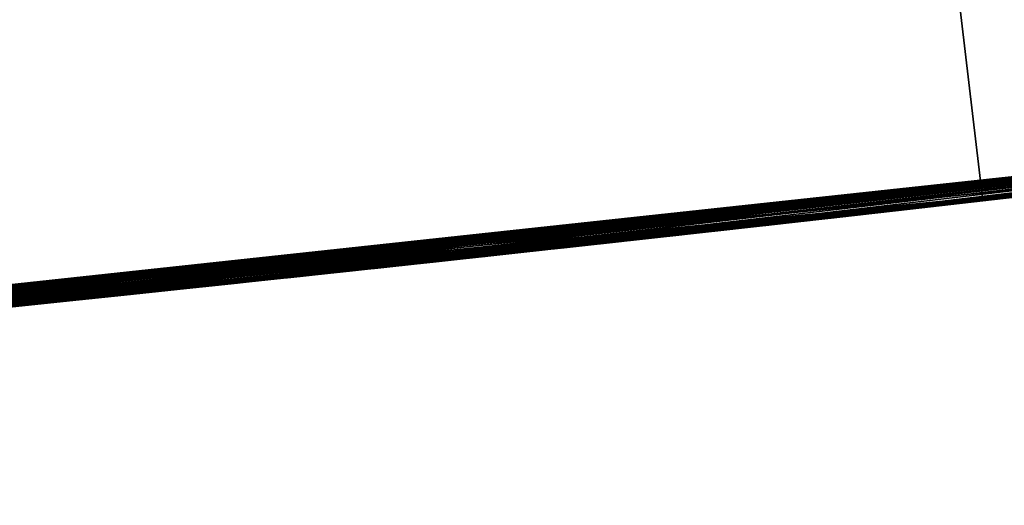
# Model space of a CAD drawing. Header units: millimetres. Extents: x -20 to 891, y -20 to 307.
# Tile 66 of 113: x 873.235 to 873.447, y 8.849 to 8.953. Entities that reach past the tile are written whole.
import ezdxf

# ---------------------------------------------------------------- set-up
doc = ezdxf.new("R2010")
doc.units = ezdxf.units.MM
doc.header["$LTSCALE"] = 41.718519
for name, color, linetype in [('78', 7, 'CONTINUOUS'), ('79', 7, 'CONTINUOUS'), ('80', 7, 'CONTINUOUS'), ('85', 7, 'CONTINUOUS'), ('88', 7, 'CONTINUOUS'), ('93', 7, 'CONTINUOUS')]:
    doc.layers.add(name, color=color, linetype=linetype)

msp = doc.modelspace()

# ---------------------------------------------------------------- linework, layer by layer
at = {"layer": '78', "linetype": 'Continuous'}
for points in [[(866.54525, 48.24282, 65), (873.45983, 8.91633, 65), (867.12396, 48.37132, 65), (866.54525, 48.24282, 65)], [(873.45983, 8.91633, 65), (874.04762, 8.99293, 65), (867.12396, 48.37132, 65), (873.45983, 8.91633, 65)], [(872.87006, 8.85719, 65), (873.45983, 8.91633, 65), (866.54525, 48.24282, 65), (872.87006, 8.85719, 65)]]:
    msp.add_3dface(points, dxfattribs=at)
at = {"layer": '79', "linetype": 'Continuous'}
for points in [[(872.84444, 8.85502), (872.16423, 10.11124), (873.28988, 10.20536), (872.84444, 8.85502)], [(873.44273, 8.91437), (872.84444, 8.85502), (873.28988, 10.20536), (873.44273, 8.91437)], [(874.03906, 8.99169), (873.44273, 8.91437), (873.28988, 10.20536), (874.03906, 8.99169)]]:
    msp.add_3dface(points, dxfattribs=at)
at = {"layer": '80', "linetype": 'Continuous'}
for points in [[(874.03906, 8.99169), (873.45337, 8.91559, 5.36339), (873.44273, 8.91437), (874.03906, 8.99169)], [(873.90283, 8.97242, 16.574), (873.39674, 8.90916, 16.55589), (873.89441, 8.97126, 15.67418), (873.90283, 8.97242, 16.574)], [(873.89441, 8.97126, 15.67418), (873.39674, 8.90916, 16.55589), (873.77877, 8.9557, 15.69056), (873.89441, 8.97126, 15.67418)], [(873.77877, 8.9557, 15.69056), (873.39674, 8.90916, 16.55589), (873.66173, 8.94065, 15.6939), (873.77877, 8.9557, 15.69056)], [(873.74997, 8.95193, 10.4396), (872.86904, 8.8571, 11.96327), (872.86263, 8.85656, 9.73055), (873.74997, 8.95193, 10.4396)], [(872.87404, 8.85753, 11.9555), (872.86904, 8.8571, 11.96327), (873.74997, 8.95193, 10.4396), (872.87404, 8.85753, 11.9555)], [(872.8799, 8.85803, 11.94921), (872.87404, 8.85753, 11.9555), (873.74997, 8.95193, 10.4396), (872.8799, 8.85803, 11.94921)], [(872.88668, 8.85862, 11.94421), (872.8799, 8.85803, 11.94921), (873.74997, 8.95193, 10.4396), (872.88668, 8.85862, 11.94421)], [(872.89444, 8.85929, 11.94058), (872.88668, 8.85862, 11.94421), (873.74997, 8.95193, 10.4396), (872.89444, 8.85929, 11.94058)], [(872.90315, 8.86004, 11.93832), (872.89444, 8.85929, 11.94058), (873.74997, 8.95193, 10.4396), (872.90315, 8.86004, 11.93832)], [(872.91317, 8.86092, 11.93721), (872.90315, 8.86004, 11.93832), (873.74997, 8.95193, 10.4396), (872.91317, 8.86092, 11.93721)], [(872.92473, 8.86193, 11.93711), (872.91317, 8.86092, 11.93721), (873.74997, 8.95193, 10.4396), (872.92473, 8.86193, 11.93711)], [(872.93665, 8.86299, 11.9378), (872.92473, 8.86193, 11.93711), (873.74997, 8.95193, 10.4396), (872.93665, 8.86299, 11.9378)], [(872.94943, 8.86412, 11.9392), (872.93665, 8.86299, 11.9378), (873.74997, 8.95193, 10.4396), (872.94943, 8.86412, 11.9392)], [(872.96406, 8.86544, 11.94146), (872.94943, 8.86412, 11.9392), (873.74997, 8.95193, 10.4396), (872.96406, 8.86544, 11.94146)], [(872.9809, 8.86696, 11.94461), (872.96406, 8.86544, 11.94146), (873.74997, 8.95193, 10.4396), (872.9809, 8.86696, 11.94461)], [(873.00032, 8.86874, 11.94859), (872.9809, 8.86696, 11.94461), (873.74997, 8.95193, 10.4396), (873.00032, 8.86874, 11.94859)], [(873.02234, 8.87077, 11.95309), (873.00032, 8.86874, 11.94859), (873.74997, 8.95193, 10.4396), (873.02234, 8.87077, 11.95309)], [(873.04487, 8.87288, 11.95749), (873.02234, 8.87077, 11.95309), (873.74997, 8.95193, 10.4396), (873.04487, 8.87288, 11.95749)], [(873.07022, 8.87529, 11.96207), (873.04487, 8.87288, 11.95749), (873.74997, 8.95193, 10.4396), (873.07022, 8.87529, 11.96207)], [(873.10011, 8.87816, 11.967), (873.07022, 8.87529, 11.96207), (873.74997, 8.95193, 10.4396), (873.10011, 8.87816, 11.967)], [(873.13446, 8.88152, 11.97206), (873.10011, 8.87816, 11.967), (873.74997, 8.95193, 10.4396), (873.13446, 8.88152, 11.97206)], [(873.17013, 8.88508, 11.97661), (873.13446, 8.88152, 11.97206), (873.74997, 8.95193, 10.4396), (873.17013, 8.88508, 11.97661)], [(873.21209, 8.88934, 11.98105), (873.17013, 8.88508, 11.97661), (873.74997, 8.95193, 10.4396), (873.21209, 8.88934, 11.98105)], [(873.26297, 8.89463, 11.98522), (873.21209, 8.88934, 11.98105), (873.74997, 8.95193, 10.4396), (873.26297, 8.89463, 11.98522)], [(873.32024, 8.90074, 11.9885), (873.26297, 8.89463, 11.98522), (873.74997, 8.95193, 10.4396), (873.32024, 8.90074, 11.9885)], [(873.37826, 8.9071, 11.99066), (873.32024, 8.90074, 11.9885), (873.74997, 8.95193, 10.4396), (873.37826, 8.9071, 11.99066)], [(873.44504, 8.91463, 11.99229), (873.37826, 8.9071, 11.99066), (873.74997, 8.95193, 10.4396), (873.44504, 8.91463, 11.99229)], [(873.52576, 8.92404, 11.99419), (873.44504, 8.91463, 11.99229), (873.74997, 8.95193, 10.4396), (873.52576, 8.92404, 11.99419)], [(873.72679, 8.94893, 22.65677), (872.92743, 8.86217, 22.6256), (873.65528, 8.93984, 22.21082), (873.72679, 8.94893, 22.65677)], [(873.65528, 8.93984, 22.21082), (872.92743, 8.86217, 22.6256), (873.57373, 8.92979, 22.21483), (873.65528, 8.93984, 22.21082)], [(873.66173, 8.94065, 15.6939), (873.39674, 8.90916, 16.55589), (873.54621, 8.92648, 15.684), (873.66173, 8.94065, 15.6939)], [(873.57373, 8.92979, 22.21483), (872.92743, 8.86217, 22.6256), (873.49873, 8.92086, 22.21895), (873.57373, 8.92979, 22.21483)], [(873.54881, 8.92679, 16.96646), (872.78446, 8.85007, 18.2411), (872.76895, 8.84882, 16.9592), (873.54881, 8.92679, 16.96646)], [(872.80499, 8.85175, 18.2408), (872.78446, 8.85007, 18.2411), (873.54881, 8.92679, 16.96646), (872.80499, 8.85175, 18.2408)], [(873.49101, 8.91995, 18.25783), (872.80499, 8.85175, 18.2408), (873.54881, 8.92679, 16.96646), (873.49101, 8.91995, 18.25783)], [(873.54621, 8.92648, 15.684), (873.39674, 8.90916, 16.55589), (873.43352, 8.91332, 15.66118), (873.54621, 8.92648, 15.684)], [(873.51038, 8.92222, 24.88731), (873.4159, 8.91132, 24.9224), (873.49312, 8.9202, 23.15269), (873.51038, 8.92222, 24.88731)], [(873.49332, 8.92022, 21.734), (872.85562, 8.85596, 21.70401), (873.47432, 8.91801, 21.35349), (873.49332, 8.92022, 21.734)], [(873.49873, 8.92086, 22.21895), (872.92743, 8.86217, 22.6256), (873.42864, 8.91276, 22.22325), (873.49873, 8.92086, 22.21895)], [(873.49312, 8.9202, 23.15269), (873.4159, 8.91132, 24.9224), (873.47146, 8.91768, 23.15432), (873.49312, 8.9202, 23.15269)], [(873.47432, 8.91801, 21.35349), (872.85562, 8.85596, 21.70401), (873.41879, 8.91165, 21.35813), (873.47432, 8.91801, 21.35349)], [(873.48023, 8.91869, 25.26557), (873.45983, 8.91633, 65), (873.41656, 8.91139, 25.28753), (873.48023, 8.91869, 25.26557)], [(873.47963, 8.91862, 8.59853), (873.43224, 8.91317, 8.59638), (873.45976, 8.91633, 5.86814), (873.47963, 8.91862, 8.59853)], [(873.48472, 8.91922, 21.00839), (873.43346, 8.91331, 21.00596), (873.46433, 8.91685, 18.96145), (873.48472, 8.91922, 21.00839)], [(873.45983, 8.91633, 65), (872.87006, 8.85719, 65), (873.41656, 8.91139, 25.28753), (873.45983, 8.91633, 65)], [(873.46433, 8.91685, 18.96145), (873.28708, 8.89718, 20.99863), (873.28059, 8.89649, 18.79761), (873.46433, 8.91685, 18.96145)], [(873.3167, 8.90036, 21.00016), (873.28708, 8.89718, 20.99863), (873.46433, 8.91685, 18.96145), (873.3167, 8.90036, 21.00016)], [(873.35043, 8.90403, 21.00188), (873.3167, 8.90036, 21.00016), (873.46433, 8.91685, 18.96145), (873.35043, 8.90403, 21.00188)], [(873.38905, 8.9083, 21.0038), (873.35043, 8.90403, 21.00188), (873.46433, 8.91685, 18.96145), (873.38905, 8.9083, 21.0038)], [(873.46872, 8.91736, 9.54553), (873.38446, 8.90779, 9.54406), (873.46775, 8.91725, 9.0769), (873.46872, 8.91736, 9.54553)], [(873.46775, 8.91725, 9.0769), (873.38446, 8.90779, 9.54406), (873.42451, 8.91229, 9.07888), (873.46775, 8.91725, 9.0769)], [(873.43346, 8.91331, 21.00596), (873.38905, 8.9083, 21.0038), (873.46433, 8.91685, 18.96145), (873.43346, 8.91331, 21.00596)], [(873.47146, 8.91768, 23.15432), (873.4159, 8.91132, 24.9224), (873.44663, 8.91482, 23.15625), (873.47146, 8.91768, 23.15432)], [(873.45976, 8.91633, 5.86814), (873.43224, 8.91317, 8.59638), (873.41878, 8.91164, 5.90008), (873.45976, 8.91633, 5.86814)], [(873.45557, 8.91584, 13.17573), (873.45099, 8.91532, 14.01158), (873.43379, 8.91335, 13.17646), (873.45557, 8.91584, 13.17573)], [(873.44273, 8.91437), (872.8902, 8.85892, 6.05054), (872.84444, 8.85502), (873.44273, 8.91437)], [(872.9597, 8.86504, 5.91877), (872.8902, 8.85892, 6.05054), (873.44273, 8.91437), (872.9597, 8.86504, 5.91877)], [(873.03776, 8.87221, 5.79447), (872.9597, 8.86504, 5.91877), (873.44273, 8.91437), (873.03776, 8.87221, 5.79447)], [(873.12197, 8.88029, 5.68041), (873.03776, 8.87221, 5.79447), (873.44273, 8.91437), (873.12197, 8.88029, 5.68041)], [(873.21468, 8.8896, 5.5732), (873.12197, 8.88029, 5.68041), (873.44273, 8.91437), (873.21468, 8.8896, 5.5732)], [(873.32238, 8.90097, 5.46777), (873.21468, 8.8896, 5.5732), (873.44273, 8.91437), (873.32238, 8.90097, 5.46777)], [(873.45337, 8.91559, 5.36339), (873.32238, 8.90097, 5.46777), (873.44273, 8.91437), (873.45337, 8.91559, 5.36339)], [(873.45099, 8.91532, 14.01158), (873.34572, 8.90351, 14.04331), (873.43379, 8.91335, 13.17646), (873.45099, 8.91532, 14.01158)], [(873.44804, 8.91498, 12.33627), (873.39595, 8.90907, 12.69685), (873.39029, 8.90844, 12.34458), (873.44804, 8.91498, 12.33627)], [(873.45194, 8.91542, 12.6995), (873.39595, 8.90907, 12.69685), (873.44804, 8.91498, 12.33627), (873.45194, 8.91542, 12.6995)], [(873.44663, 8.91482, 23.15625), (873.4159, 8.91132, 24.9224), (873.41205, 8.91088, 23.15898), (873.44663, 8.91482, 23.15625)], [(873.41879, 8.91165, 21.35813), (872.85562, 8.85596, 21.70401), (873.37232, 8.90644, 21.36227), (873.41879, 8.91165, 21.35813)], [(873.42864, 8.91276, 22.22325), (872.92743, 8.86217, 22.6256), (873.3677, 8.90593, 22.22738), (873.42864, 8.91276, 22.22325)], [(873.43352, 8.91332, 15.66118), (873.39674, 8.90916, 16.55589), (873.32496, 8.90125, 15.62578), (873.43352, 8.91332, 15.66118)], [(873.43379, 8.91335, 13.17646), (873.34572, 8.90351, 14.04331), (873.41282, 8.91097, 13.17721), (873.43379, 8.91335, 13.17646)], [(873.38036, 8.90733, 5.93234), (873.41878, 8.91164, 5.90008), (873.3839, 8.90773, 8.00797), (873.38036, 8.90733, 5.93234)], [(873.3839, 8.90773, 8.00797), (873.41878, 8.91164, 5.90008), (873.38734, 8.90811, 8.01236), (873.3839, 8.90773, 8.00797)], [(873.42451, 8.91229, 9.07888), (873.38446, 8.90779, 9.54406), (873.38625, 8.90799, 9.08077), (873.42451, 8.91229, 9.07888)], [(873.38734, 8.90811, 8.01236), (873.41878, 8.91164, 5.90008), (873.39054, 8.90847, 8.01654), (873.38734, 8.90811, 8.01236)], [(873.39054, 8.90847, 8.01654), (873.41878, 8.91164, 5.90008), (873.39357, 8.90881, 8.02063), (873.39054, 8.90847, 8.01654)], [(873.43224, 8.91317, 8.59638), (873.39074, 8.90849, 8.59433), (873.41569, 8.91129, 8.06924), (873.43224, 8.91317, 8.59638)], [(873.39357, 8.90881, 8.02063), (873.41878, 8.91164, 5.90008), (873.39647, 8.90913, 8.02469), (873.39357, 8.90881, 8.02063)], [(873.39647, 8.90913, 8.02469), (873.41878, 8.91164, 5.90008), (873.39932, 8.90945, 8.02884), (873.39647, 8.90913, 8.02469)], [(873.39932, 8.90945, 8.02884), (873.41878, 8.91164, 5.90008), (873.40192, 8.90974, 8.0328), (873.39932, 8.90945, 8.02884)], [(873.40192, 8.90974, 8.0328), (873.41878, 8.91164, 5.90008), (873.40425, 8.91, 8.03655), (873.40192, 8.90974, 8.0328)], [(873.40425, 8.91, 8.03655), (873.41878, 8.91164, 5.90008), (873.4064, 8.91025, 8.04022), (873.40425, 8.91, 8.03655)], [(873.4064, 8.91025, 8.04022), (873.41878, 8.91164, 5.90008), (873.40833, 8.91046, 8.04376), (873.4064, 8.91025, 8.04022)], [(873.40833, 8.91046, 8.04376), (873.41878, 8.91164, 5.90008), (873.41002, 8.91065, 8.04715), (873.40833, 8.91046, 8.04376)], [(873.41002, 8.91065, 8.04715), (873.41878, 8.91164, 5.90008), (873.41148, 8.91082, 8.05035), (873.41002, 8.91065, 8.04715)], [(873.41148, 8.91082, 8.05035), (873.41878, 8.91164, 5.90008), (873.4127, 8.91096, 8.05338), (873.41148, 8.91082, 8.05035)], [(873.4127, 8.91096, 8.05338), (873.41878, 8.91164, 5.90008), (873.41373, 8.91107, 8.05629), (873.4127, 8.91096, 8.05338)], [(873.41373, 8.91107, 8.05629), (873.41878, 8.91164, 5.90008), (873.41457, 8.91117, 8.05913), (873.41373, 8.91107, 8.05629)], [(873.41457, 8.91117, 8.05913), (873.41878, 8.91164, 5.90008), (873.41521, 8.91124, 8.06197), (873.41457, 8.91117, 8.05913)], [(873.41521, 8.91124, 8.06197), (873.41878, 8.91164, 5.90008), (873.41561, 8.91129, 8.06461), (873.41521, 8.91124, 8.06197)], [(873.41561, 8.91129, 8.06461), (873.41878, 8.91164, 5.90008), (873.41576, 8.9113, 8.06702), (873.41561, 8.91129, 8.06461)], [(873.41576, 8.9113, 8.06702), (873.43224, 8.91317, 8.59638), (873.41569, 8.91129, 8.06924), (873.41576, 8.9113, 8.06702)], [(873.41878, 8.91164, 5.90008), (873.43224, 8.91317, 8.59638), (873.41576, 8.9113, 8.06702), (873.41878, 8.91164, 5.90008)], [(873.41656, 8.91139, 25.28753), (872.87006, 8.85719, 65), (873.35017, 8.904, 25.31867), (873.41656, 8.91139, 25.28753)], [(873.4159, 8.91132, 24.9224), (873.29036, 8.89753, 24.9787), (873.41205, 8.91088, 23.15898), (873.4159, 8.91132, 24.9224)], [(873.41205, 8.91088, 23.15898), (873.29036, 8.89753, 24.9787), (873.37657, 8.90691, 23.16185), (873.41205, 8.91088, 23.15898)], [(873.41282, 8.91097, 13.17721), (873.34572, 8.90351, 14.04331), (873.39262, 8.9087, 13.17797), (873.41282, 8.91097, 13.17721)], [(873.41569, 8.91129, 8.06924), (873.39074, 8.90849, 8.59433), (873.4154, 8.91126, 8.0713), (873.41569, 8.91129, 8.06924)], [(873.4154, 8.91126, 8.0713), (873.39074, 8.90849, 8.59433), (873.41491, 8.91121, 8.07319), (873.4154, 8.91126, 8.0713)], [(873.41491, 8.91121, 8.07319), (873.39074, 8.90849, 8.59433), (873.41423, 8.91113, 8.07499), (873.41491, 8.91121, 8.07319)], [(873.41423, 8.91113, 8.07499), (873.39074, 8.90849, 8.59433), (873.41336, 8.91103, 8.07672), (873.41423, 8.91113, 8.07499)], [(873.41336, 8.91103, 8.07672), (873.39074, 8.90849, 8.59433), (873.41233, 8.91091, 8.07836), (873.41336, 8.91103, 8.07672)], [(873.41233, 8.91091, 8.07836), (873.39074, 8.90849, 8.59433), (873.41111, 8.91078, 8.07992), (873.41233, 8.91091, 8.07836)], [(873.41111, 8.91078, 8.07992), (873.39074, 8.90849, 8.59433), (873.40971, 8.91062, 8.0814), (873.41111, 8.91078, 8.07992)], [(873.40971, 8.91062, 8.0814), (873.39074, 8.90849, 8.59433), (873.4081, 8.91044, 8.0828), (873.40971, 8.91062, 8.0814)], [(873.4081, 8.91044, 8.0828), (873.39074, 8.90849, 8.59433), (873.40628, 8.91023, 8.0841), (873.4081, 8.91044, 8.0828)], [(873.40628, 8.91023, 8.0841), (873.39074, 8.90849, 8.59433), (873.40419, 8.91, 8.0853), (873.40628, 8.91023, 8.0841)], [(873.40419, 8.91, 8.0853), (873.39074, 8.90849, 8.59433), (873.40191, 8.90974, 8.08638), (873.40419, 8.91, 8.0853)], [(873.40191, 8.90974, 8.08638), (873.39074, 8.90849, 8.59433), (873.39952, 8.90947, 8.0873), (873.40191, 8.90974, 8.08638)], [(873.39952, 8.90947, 8.0873), (873.39074, 8.90849, 8.59433), (873.39685, 8.90917, 8.08815), (873.39952, 8.90947, 8.0873)], [(873.39674, 8.90916, 16.55589), (872.76895, 8.84882, 16.5416), (873.32496, 8.90125, 15.62578), (873.39674, 8.90916, 16.55589)], [(873.38446, 8.90779, 9.54406), (873.31254, 8.89991, 9.54493), (873.35261, 8.90427, 9.08256), (873.38446, 8.90779, 9.54406)], [(873.39029, 8.90844, 12.34458), (873.34767, 8.90373, 12.69441), (873.34127, 8.90302, 12.35282), (873.39029, 8.90844, 12.34458)], [(873.34413, 8.90334, 5.96491), (873.38036, 8.90733, 5.93234), (873.34611, 8.90355, 7.96429), (873.34413, 8.90334, 5.96491)], [(873.39262, 8.9087, 13.17797), (873.34572, 8.90351, 14.04331), (873.37347, 8.90657, 13.17873), (873.39262, 8.9087, 13.17797)], [(873.34611, 8.90355, 7.96429), (873.38036, 8.90733, 5.93234), (873.35187, 8.90419, 7.97063), (873.34611, 8.90355, 7.96429)], [(873.39595, 8.90907, 12.69685), (873.34767, 8.90373, 12.69441), (873.39029, 8.90844, 12.34458), (873.39595, 8.90907, 12.69685)], [(873.35187, 8.90419, 7.97063), (873.38036, 8.90733, 5.93234), (873.35735, 8.90479, 7.97674), (873.35187, 8.90419, 7.97063)], [(873.38625, 8.90799, 9.08077), (873.38446, 8.90779, 9.54406), (873.35261, 8.90427, 9.08256), (873.38625, 8.90799, 9.08077)], [(873.39074, 8.90849, 8.59433), (873.35419, 8.90444, 8.59238), (873.39062, 8.90848, 8.08969), (873.39074, 8.90849, 8.59433)], [(873.39062, 8.90848, 8.08969), (873.35419, 8.90444, 8.59238), (873.38711, 8.90808, 8.09039), (873.39062, 8.90848, 8.08969)], [(873.38711, 8.90808, 8.09039), (873.35419, 8.90444, 8.59238), (873.38341, 8.90767, 8.09103), (873.38711, 8.90808, 8.09039)], [(873.38341, 8.90767, 8.09103), (873.35419, 8.90444, 8.59238), (873.37954, 8.90724, 8.09161), (873.38341, 8.90767, 8.09103)], [(873.35735, 8.90479, 7.97674), (873.38036, 8.90733, 5.93234), (873.3625, 8.90536, 7.98255), (873.35735, 8.90479, 7.97674)], [(873.3625, 8.90536, 7.98255), (873.38036, 8.90733, 5.93234), (873.36735, 8.90589, 7.98811), (873.3625, 8.90536, 7.98255)], [(873.36735, 8.90589, 7.98811), (873.38036, 8.90733, 5.93234), (873.37191, 8.9064, 7.99343), (873.36735, 8.90589, 7.98811)], [(873.37191, 8.9064, 7.99343), (873.38036, 8.90733, 5.93234), (873.37619, 8.90687, 7.99851), (873.37191, 8.9064, 7.99343)], [(873.37619, 8.90687, 7.99851), (873.38036, 8.90733, 5.93234), (873.38018, 8.90731, 8.00336), (873.37619, 8.90687, 7.99851)], [(873.38018, 8.90731, 8.00336), (873.38036, 8.90733, 5.93234), (873.3839, 8.90773, 8.00797), (873.38018, 8.90731, 8.00336)], [(873.39388, 8.90884, 8.08894), (873.39074, 8.90849, 8.59433), (873.39062, 8.90848, 8.08969), (873.39388, 8.90884, 8.08894)], [(873.39685, 8.90917, 8.08815), (873.39074, 8.90849, 8.59433), (873.39388, 8.90884, 8.08894), (873.39685, 8.90917, 8.08815)], [(873.37232, 8.90644, 21.36227), (872.85562, 8.85596, 21.70401), (873.33248, 8.90207, 21.36601), (873.37232, 8.90644, 21.36227)], [(873.3677, 8.90593, 22.22738), (872.92743, 8.86217, 22.6256), (873.31275, 8.89993, 22.23147), (873.3677, 8.90593, 22.22738)], [(873.37657, 8.90691, 23.16185), (873.29036, 8.89753, 24.9787), (873.34222, 8.90313, 23.1647), (873.37657, 8.90691, 23.16185)], [(873.37347, 8.90657, 13.17873), (873.34572, 8.90351, 14.04331), (873.35596, 8.90464, 13.17945), (873.37347, 8.90657, 13.17873)], [(873.37954, 8.90724, 8.09161), (873.35419, 8.90444, 8.59238), (873.37548, 8.90679, 8.09212), (873.37954, 8.90724, 8.09161)], [(873.37548, 8.90679, 8.09212), (873.35419, 8.90444, 8.59238), (873.3711, 8.90631, 8.09259), (873.37548, 8.90679, 8.09212)], [(873.3711, 8.90631, 8.09259), (873.35419, 8.90444, 8.59238), (873.36659, 8.90581, 8.093), (873.3711, 8.90631, 8.09259)], [(873.36659, 8.90581, 8.093), (873.35419, 8.90444, 8.59238), (873.36207, 8.90531, 8.09334), (873.36659, 8.90581, 8.093)], [(873.36207, 8.90531, 8.09334), (873.35419, 8.90444, 8.59238), (873.35749, 8.9048, 8.09365), (873.36207, 8.90531, 8.09334)], [(873.35017, 8.904, 25.31867), (872.87006, 8.85719, 65), (873.31241, 8.89989, 26.67257), (873.35017, 8.904, 25.31867)], [(873.34572, 8.90351, 14.04331), (873.24632, 8.89288, 14.08647), (873.33849, 8.90272, 13.18021), (873.34572, 8.90351, 14.04331)], [(873.28163, 8.8966, 25.35989), (873.35017, 8.904, 25.31867), (873.28582, 8.89705, 26.61981), (873.28163, 8.8966, 25.35989)], [(873.28582, 8.89705, 26.61981), (873.35017, 8.904, 25.31867), (873.29299, 8.89781, 26.62703), (873.28582, 8.89705, 26.61981)], [(873.34222, 8.90313, 23.1647), (873.29036, 8.89753, 24.9787), (873.31083, 8.89972, 23.16737), (873.34222, 8.90313, 23.1647)], [(873.29299, 8.89781, 26.62703), (873.35017, 8.904, 25.31867), (873.2989, 8.89844, 26.63436), (873.29299, 8.89781, 26.62703)], [(873.2989, 8.89844, 26.63436), (873.35017, 8.904, 25.31867), (873.30365, 8.89895, 26.64179), (873.2989, 8.89844, 26.63436)], [(873.30365, 8.89895, 26.64179), (873.35017, 8.904, 25.31867), (873.30726, 8.89934, 26.64917), (873.30365, 8.89895, 26.64179)], [(873.34767, 8.90373, 12.69441), (873.30374, 8.89896, 12.69206), (873.34127, 8.90302, 12.35282), (873.34767, 8.90373, 12.69441)], [(873.30726, 8.89934, 26.64917), (873.35017, 8.904, 25.31867), (873.3099, 8.89962, 26.65668), (873.30726, 8.89934, 26.64917)], [(873.30985, 8.89962, 5.99798), (873.34413, 8.90334, 5.96491), (873.3107, 8.89971, 7.92608), (873.30985, 8.89962, 5.99798)], [(873.3099, 8.89962, 26.65668), (873.35017, 8.904, 25.31867), (873.31162, 8.89981, 26.66444), (873.3099, 8.89962, 26.65668)], [(873.3107, 8.89971, 7.92608), (873.34413, 8.90334, 5.96491), (873.3162, 8.9003, 7.93199), (873.3107, 8.89971, 7.92608)], [(873.31162, 8.89981, 26.66444), (873.35017, 8.904, 25.31867), (873.31241, 8.89989, 26.67257), (873.31162, 8.89981, 26.66444)], [(873.35261, 8.90427, 9.08256), (873.31254, 8.89991, 9.54493), (873.32285, 8.90102, 9.08424), (873.35261, 8.90427, 9.08256)], [(873.3162, 8.9003, 7.93199), (873.34413, 8.90334, 5.96491), (873.32135, 8.90086, 7.9375), (873.3162, 8.9003, 7.93199)], [(873.35419, 8.90444, 8.59238), (873.31956, 8.90067, 8.59041), (873.35279, 8.90429, 8.09392), (873.35419, 8.90444, 8.59238)], [(873.35279, 8.90429, 8.09392), (873.31956, 8.90067, 8.59041), (873.34778, 8.90374, 8.09417), (873.35279, 8.90429, 8.09392)], [(873.34778, 8.90374, 8.09417), (873.31956, 8.90067, 8.59041), (873.34245, 8.90315, 8.09442), (873.34778, 8.90374, 8.09417)], [(873.34245, 8.90315, 8.09442), (873.31956, 8.90067, 8.59041), (873.33675, 8.90253, 8.09467), (873.34245, 8.90315, 8.09442)], [(873.32135, 8.90086, 7.9375), (873.34413, 8.90334, 5.96491), (873.32619, 8.90138, 7.94271), (873.32135, 8.90086, 7.9375)], [(873.32619, 8.90138, 7.94271), (873.34413, 8.90334, 5.96491), (873.33075, 8.90188, 7.94761), (873.32619, 8.90138, 7.94271)], [(873.33075, 8.90188, 7.94761), (873.34413, 8.90334, 5.96491), (873.33486, 8.90233, 7.95204), (873.33075, 8.90188, 7.94761)], [(873.33486, 8.90233, 7.95204), (873.34413, 8.90334, 5.96491), (873.33995, 8.90288, 7.95756), (873.33486, 8.90233, 7.95204)], [(873.35596, 8.90464, 13.17945), (873.34572, 8.90351, 14.04331), (873.33849, 8.90272, 13.18021), (873.35596, 8.90464, 13.17945)], [(873.33995, 8.90288, 7.95756), (873.34413, 8.90334, 5.96491), (873.34611, 8.90355, 7.96429), (873.33995, 8.90288, 7.95756)], [(873.35749, 8.9048, 8.09365), (873.35419, 8.90444, 8.59238), (873.35279, 8.90429, 8.09392), (873.35749, 8.9048, 8.09365)], [(873.32496, 8.90125, 15.62578), (872.76895, 8.84882, 16.5416), (873.22373, 8.89054, 15.57937), (873.32496, 8.90125, 15.62578)], [(873.33248, 8.90207, 21.36601), (872.85562, 8.85596, 21.70401), (873.29812, 8.89836, 21.36936), (873.33248, 8.90207, 21.36601)], [(873.33849, 8.90272, 13.18021), (873.24632, 8.89288, 14.08647), (873.31915, 8.90062, 13.1811), (873.33849, 8.90272, 13.18021)], [(873.32285, 8.90102, 9.08424), (873.31254, 8.89991, 9.54493), (873.29634, 8.89817, 9.08582), (873.32285, 8.90102, 9.08424)], [(873.34127, 8.90302, 12.35282), (873.30374, 8.89896, 12.69206), (873.29937, 8.89849, 12.36028), (873.34127, 8.90302, 12.35282)], [(873.32396, 8.90114, 8.09521), (873.31956, 8.90067, 8.59041), (873.31674, 8.90036, 8.09554), (873.32396, 8.90114, 8.09521)], [(873.33675, 8.90253, 8.09467), (873.31956, 8.90067, 8.59041), (873.3306, 8.90186, 8.09493), (873.33675, 8.90253, 8.09467)], [(873.3306, 8.90186, 8.09493), (873.31956, 8.90067, 8.59041), (873.32396, 8.90114, 8.09521), (873.3306, 8.90186, 8.09493)], [(873.31241, 8.89989, 26.67257), (872.87006, 8.85719, 65), (873.31228, 8.89988, 26.68122), (873.31241, 8.89989, 26.67257)], [(873.31228, 8.89988, 26.68122), (872.87006, 8.85719, 65), (873.3112, 8.89976, 26.69036), (873.31228, 8.89988, 26.68122)], [(873.3112, 8.89976, 26.69036), (872.87006, 8.85719, 65), (873.30922, 8.89955, 26.69963), (873.3112, 8.89976, 26.69036)], [(873.30922, 8.89955, 26.69963), (872.87006, 8.85719, 65), (873.30648, 8.89926, 26.70875), (873.30922, 8.89955, 26.69963)], [(873.30648, 8.89926, 26.70875), (872.87006, 8.85719, 65), (873.30291, 8.89887, 26.71781), (873.30648, 8.89926, 26.70875)], [(873.30291, 8.89887, 26.71781), (872.87006, 8.85719, 65), (873.29852, 8.8984, 26.72639), (873.30291, 8.89887, 26.71781)], [(873.31275, 8.89993, 22.23147), (872.92743, 8.86217, 22.6256), (873.26075, 8.89439, 22.23571), (873.31275, 8.89993, 22.23147)], [(873.31915, 8.90062, 13.1811), (873.24632, 8.89288, 14.08647), (873.29855, 8.8984, 13.18209), (873.31915, 8.90062, 13.1811)], [(873.31254, 8.89991, 9.54493), (873.25256, 8.89353, 9.54721), (873.29634, 8.89817, 9.08582), (873.31254, 8.89991, 9.54493)], [(873.30374, 8.89896, 12.69206), (873.25774, 8.89408, 12.68945), (873.29937, 8.89849, 12.36028), (873.30374, 8.89896, 12.69206)], [(873.27703, 8.89611, 6.03188), (873.30985, 8.89962, 5.99798), (873.28433, 8.89689, 7.8975), (873.27703, 8.89611, 6.03188)], [(873.31956, 8.90067, 8.59041), (873.28069, 8.8965, 8.58802), (873.31674, 8.90036, 8.09554), (873.31956, 8.90067, 8.59041)], [(873.31674, 8.90036, 8.09554), (873.28069, 8.8965, 8.58802), (873.30879, 8.8995, 8.09596), (873.31674, 8.90036, 8.09554)], [(873.30879, 8.8995, 8.09596), (873.28069, 8.8965, 8.58802), (873.29996, 8.89856, 8.09651), (873.30879, 8.8995, 8.09596)], [(873.31083, 8.89972, 23.16737), (873.29036, 8.89753, 24.9787), (873.28261, 8.8967, 23.16982), (873.31083, 8.89972, 23.16737)], [(873.28433, 8.89689, 7.8975), (873.30985, 8.89962, 5.99798), (873.29167, 8.89767, 7.90553), (873.28433, 8.89689, 7.8975)], [(873.29167, 8.89767, 7.90553), (873.30985, 8.89962, 5.99798), (873.29848, 8.8984, 7.91293), (873.29167, 8.89767, 7.90553)], [(873.29848, 8.8984, 7.91293), (873.30985, 8.89962, 5.99798), (873.30481, 8.89908, 7.91975), (873.29848, 8.8984, 7.91293)], [(873.30481, 8.89908, 7.91975), (873.30985, 8.89962, 5.99798), (873.3107, 8.89971, 7.92608), (873.30481, 8.89908, 7.91975)], [(873.29812, 8.89836, 21.36936), (872.85562, 8.85596, 21.70401), (873.26836, 8.8952, 21.37237), (873.29812, 8.89836, 21.36936)], [(873.29852, 8.8984, 26.72639), (872.87006, 8.85719, 65), (873.29362, 8.89788, 26.73388), (873.29852, 8.8984, 26.72639)], [(873.29362, 8.89788, 26.73388), (872.87006, 8.85719, 65), (873.28825, 8.89731, 26.74039), (873.29362, 8.89788, 26.73388)], [(873.28825, 8.89731, 26.74039), (872.87006, 8.85719, 65), (873.2822, 8.89666, 26.74624), (873.28825, 8.89731, 26.74039)], [(873.29036, 8.89753, 24.9787), (873.18744, 8.88682, 25.039), (873.28261, 8.8967, 23.16982), (873.29036, 8.89753, 24.9787)], [(873.28261, 8.8967, 23.16982), (873.18744, 8.88682, 25.039), (873.25677, 8.89398, 23.17209), (873.28261, 8.8967, 23.16982)], [(873.29855, 8.8984, 13.18209), (873.24632, 8.89288, 14.08647), (873.27819, 8.89624, 13.18312), (873.29855, 8.8984, 13.18209)], [(873.29634, 8.89817, 9.08582), (873.25256, 8.89353, 9.54721), (873.2725, 8.89563, 9.08732), (873.29634, 8.89817, 9.08582)], [(873.29937, 8.89849, 12.36028), (873.25774, 8.89408, 12.68945), (873.26331, 8.89466, 12.36655), (873.29937, 8.89849, 12.36028)], [(873.28708, 8.89718, 20.99863), (873.26092, 8.89441, 20.99725), (873.28059, 8.89649, 18.79761), (873.28708, 8.89718, 20.99863)], [(873.2764, 8.89605, 7.88869), (873.27703, 8.89611, 6.03188), (873.28433, 8.89689, 7.8975), (873.2764, 8.89605, 7.88869)], [(873.27692, 8.8961, 26.61228), (873.28163, 8.8966, 25.35989), (873.28582, 8.89705, 26.61981), (873.27692, 8.8961, 26.61228)], [(873.29996, 8.89856, 8.09651), (873.28069, 8.8965, 8.58802), (873.29098, 8.8976, 8.09721), (873.29996, 8.89856, 8.09651)], [(873.29098, 8.8976, 8.09721), (873.28069, 8.8965, 8.58802), (873.28174, 8.89661, 8.09814), (873.29098, 8.8976, 8.09721)], [(873.26836, 8.8952, 21.37237), (872.85562, 8.85596, 21.70401), (873.24245, 8.89248, 21.37506), (873.26836, 8.8952, 21.37237)], [(873.2822, 8.89666, 26.74624), (872.87006, 8.85719, 65), (873.27538, 8.89594, 26.75154), (873.2822, 8.89666, 26.74624)], [(873.27538, 8.89594, 26.75154), (872.87006, 8.85719, 65), (873.26739, 8.89509, 26.75655), (873.27538, 8.89594, 26.75154)], [(873.26739, 8.89509, 26.75655), (872.87006, 8.85719, 65), (873.2582, 8.89413, 26.76119), (873.26739, 8.89509, 26.75655)], [(873.28059, 8.89649, 18.79761), (873.16658, 8.88472, 20.99213), (873.159, 8.88396, 18.69039), (873.28059, 8.89649, 18.79761)], [(873.19329, 8.88742, 20.9936), (873.16658, 8.88472, 20.99213), (873.28059, 8.89649, 18.79761), (873.19329, 8.88742, 20.9936)], [(873.21729, 8.88987, 20.99492), (873.19329, 8.88742, 20.9936), (873.28059, 8.89649, 18.79761), (873.21729, 8.88987, 20.99492)], [(873.21501, 8.88964, 25.41014), (873.28163, 8.8966, 25.35989), (873.21651, 8.88979, 26.57182), (873.21501, 8.88964, 25.41014)], [(873.21651, 8.88979, 26.57182), (873.28163, 8.8966, 25.35989), (873.22955, 8.89114, 26.58061), (873.21651, 8.88979, 26.57182)], [(873.23765, 8.89198, 20.99601), (873.21729, 8.88987, 20.99492), (873.28059, 8.89649, 18.79761), (873.23765, 8.89198, 20.99601)], [(873.22955, 8.89114, 26.58061), (873.28163, 8.8966, 25.35989), (873.24179, 8.89241, 26.58845), (873.22955, 8.89114, 26.58061)], [(873.26331, 8.89466, 12.36655), (873.25774, 8.89408, 12.68945), (873.2321, 8.8914, 12.37162), (873.26331, 8.89466, 12.36655)], [(873.26092, 8.89441, 20.99725), (873.23765, 8.89198, 20.99601), (873.28059, 8.89649, 18.79761), (873.26092, 8.89441, 20.99725)], [(873.28069, 8.8965, 8.58802), (873.24149, 8.89238, 8.58544), (873.27188, 8.89557, 8.09941), (873.28069, 8.8965, 8.58802)], [(873.27188, 8.89557, 8.09941), (873.24149, 8.89238, 8.58544), (873.2614, 8.89446, 8.10115), (873.27188, 8.89557, 8.09941)], [(873.24179, 8.89241, 26.58845), (873.28163, 8.8966, 25.35989), (873.25457, 8.89375, 26.59661), (873.24179, 8.89241, 26.58845)], [(873.24553, 8.8928, 6.06684), (873.27703, 8.89611, 6.03188), (873.24841, 8.8931, 7.85641), (873.24553, 8.8928, 6.06684)], [(873.27819, 8.89624, 13.18312), (873.24632, 8.89288, 14.08647), (873.25826, 8.89413, 13.18419), (873.27819, 8.89624, 13.18312)], [(873.24841, 8.8931, 7.85641), (873.27703, 8.89611, 6.03188), (873.25855, 8.89416, 7.86834), (873.24841, 8.8931, 7.85641)], [(873.2725, 8.89563, 9.08732), (873.25256, 8.89353, 9.54721), (873.25083, 8.89335, 9.08874), (873.2725, 8.89563, 9.08732)], [(873.25457, 8.89375, 26.59661), (873.28163, 8.8966, 25.35989), (873.26637, 8.89499, 26.6045), (873.25457, 8.89375, 26.59661)], [(873.25855, 8.89416, 7.86834), (873.27703, 8.89611, 6.03188), (873.26784, 8.89514, 7.87903), (873.25855, 8.89416, 7.86834)], [(873.26637, 8.89499, 26.6045), (873.28163, 8.8966, 25.35989), (873.27692, 8.8961, 26.61228), (873.26637, 8.89499, 26.6045)], [(873.26784, 8.89514, 7.87903), (873.27703, 8.89611, 6.03188), (873.2764, 8.89605, 7.88869), (873.26784, 8.89514, 7.87903)], [(873.28174, 8.89661, 8.09814), (873.28069, 8.8965, 8.58802), (873.27188, 8.89557, 8.09941), (873.28174, 8.89661, 8.09814)], [(873.24245, 8.89248, 21.37506), (872.85562, 8.85596, 21.70401), (873.21979, 8.89013, 21.37746), (873.24245, 8.89248, 21.37506)], [(873.2582, 8.89413, 26.76119), (872.87006, 8.85719, 65), (873.24755, 8.89301, 26.76535), (873.2582, 8.89413, 26.76119)], [(873.24755, 8.89301, 26.76535), (872.87006, 8.85719, 65), (873.23513, 8.89172, 26.7689), (873.24755, 8.89301, 26.76535)], [(873.26075, 8.89439, 22.23571), (872.92743, 8.86217, 22.6256), (873.21267, 8.8894, 22.2399), (873.26075, 8.89439, 22.23571)], [(873.24632, 8.89288, 14.08647), (873.15419, 8.88348, 14.14006), (873.23888, 8.89211, 13.18528), (873.24632, 8.89288, 14.08647)], [(873.25677, 8.89398, 23.17209), (873.18744, 8.88682, 25.039), (873.23324, 8.89152, 23.1742), (873.25677, 8.89398, 23.17209)], [(873.25256, 8.89353, 9.54721), (873.20135, 8.88824, 9.54959), (873.25083, 8.89335, 9.08874), (873.25256, 8.89353, 9.54721)], [(873.25083, 8.89335, 9.08874), (873.20135, 8.88824, 9.54959), (873.23089, 8.89128, 9.0901), (873.25083, 8.89335, 9.08874)], [(873.21527, 8.88966, 6.10296), (873.24553, 8.8928, 6.06684), (873.22516, 8.89068, 7.82796), (873.21527, 8.88966, 6.10296)], [(873.25774, 8.89408, 12.68945), (873.21633, 8.88977, 12.68696), (873.2321, 8.8914, 12.37162), (873.25774, 8.89408, 12.68945)], [(873.22516, 8.89068, 7.82796), (873.24553, 8.8928, 6.06684), (873.23734, 8.89195, 7.8431), (873.22516, 8.89068, 7.82796)], [(873.23734, 8.89195, 7.8431), (873.24553, 8.8928, 6.06684), (873.24841, 8.8931, 7.85641), (873.23734, 8.89195, 7.8431)], [(873.2503, 8.8933, 8.10341), (873.24149, 8.89238, 8.58544), (873.23833, 8.89205, 8.10638), (873.2503, 8.8933, 8.10341)], [(873.25826, 8.89413, 13.18419), (873.24632, 8.89288, 14.08647), (873.23888, 8.89211, 13.18528), (873.25826, 8.89413, 13.18419)], [(873.2614, 8.89446, 8.10115), (873.24149, 8.89238, 8.58544), (873.2503, 8.8933, 8.10341), (873.2614, 8.89446, 8.10115)], [(873.23888, 8.89211, 13.18528), (873.15419, 8.88348, 14.14006), (873.22098, 8.89025, 13.18633), (873.23888, 8.89211, 13.18528)], [(873.24149, 8.89238, 8.58544), (873.20769, 8.88889, 8.58306), (873.23833, 8.89205, 8.10638), (873.24149, 8.89238, 8.58544)], [(873.23833, 8.89205, 8.10638), (873.20769, 8.88889, 8.58306), (873.22555, 8.89072, 8.11001), (873.23833, 8.89205, 8.10638)]]:
    msp.add_3dface(points, dxfattribs=at)
at = {"layer": '85', "linetype": 'Continuous'}
for points in [[(872.75156, 8.94775, 16.9592), (873.38079, 9.008, 16.55595), (873.37532, 9.00739, 16.96443), (872.75156, 8.94775, 16.9592)], [(872.75156, 8.94775, 16.5416), (873.38079, 9.008, 16.55595), (872.75156, 8.94775, 16.9592), (872.75156, 8.94775, 16.5416)]]:
    msp.add_3dface(points, dxfattribs=at)
at = {"layer": '88', "linetype": 'Continuous'}
for points in [[(873.40394, 8.90997, 14.53274), (873.4577, 8.91609, 14.49477), (873.40757, 8.91038, 15.13905), (873.40394, 8.90997, 14.53274)], [(873.40757, 8.91038, 15.13905), (873.4577, 8.91609, 14.49477), (873.46029, 8.91639, 15.17563), (873.40757, 8.91038, 15.13905)], [(873.35562, 8.9046, 14.57722), (873.40394, 8.90997, 14.53274), (873.36099, 8.90519, 15.09719), (873.35562, 8.9046, 14.57722)], [(873.36099, 8.90519, 15.09719), (873.40394, 8.90997, 14.53274), (873.40757, 8.91038, 15.13905), (873.36099, 8.90519, 15.09719)], [(873.32181, 8.90091, 15.05176), (873.35562, 8.9046, 14.57722), (873.36099, 8.90519, 15.09719), (873.32181, 8.90091, 15.05176)], [(873.3161, 8.90029, 14.62466), (873.35562, 8.9046, 14.57722), (873.32181, 8.90091, 15.05176), (873.3161, 8.90029, 14.62466)], [(873.28506, 8.89697, 14.67431), (873.3161, 8.90029, 14.62466), (873.29005, 8.8975, 15.00336), (873.28506, 8.89697, 14.67431)], [(873.29005, 8.8975, 15.00336), (873.3161, 8.90029, 14.62466), (873.32181, 8.90091, 15.05176), (873.29005, 8.8975, 15.00336)], [(873.26288, 8.89462, 14.7239), (873.28506, 8.89697, 14.67431), (873.26639, 8.89499, 14.95402), (873.26288, 8.89462, 14.7239)], [(873.26639, 8.89499, 14.95402), (873.28506, 8.89697, 14.67431), (873.29005, 8.8975, 15.00336), (873.26639, 8.89499, 14.95402)], [(873.24902, 8.89316, 14.77216), (873.26288, 8.89462, 14.7239), (873.25113, 8.89339, 14.90643), (873.24902, 8.89316, 14.77216)], [(873.25113, 8.89339, 14.90643), (873.26288, 8.89462, 14.7239), (873.26639, 8.89499, 14.95402), (873.25113, 8.89339, 14.90643)], [(873.24286, 8.89252, 14.81784), (873.24902, 8.89316, 14.77216), (873.24358, 8.8926, 14.86166), (873.24286, 8.89252, 14.81784)], [(873.24358, 8.8926, 14.86166), (873.24902, 8.89316, 14.77216), (873.25113, 8.89339, 14.90643), (873.24358, 8.8926, 14.86166)]]:
    msp.add_3dface(points, dxfattribs=at)
at = {"layer": '93', "linetype": 'Continuous'}
for points in [[(872.7876, 8.95066, 18.3848), (872.7876, 8.95066, 18.2408), (873.46107, 9.01714, 18.2575), (872.7876, 8.95066, 18.3848)], [(872.83678, 8.95473, 18.42613), (872.7876, 8.95066, 18.3848), (873.46107, 9.01714, 18.2575), (872.83678, 8.95473, 18.42613)]]:
    msp.add_3dface(points, dxfattribs=at)

doc.saveas('drawing.dxf')
